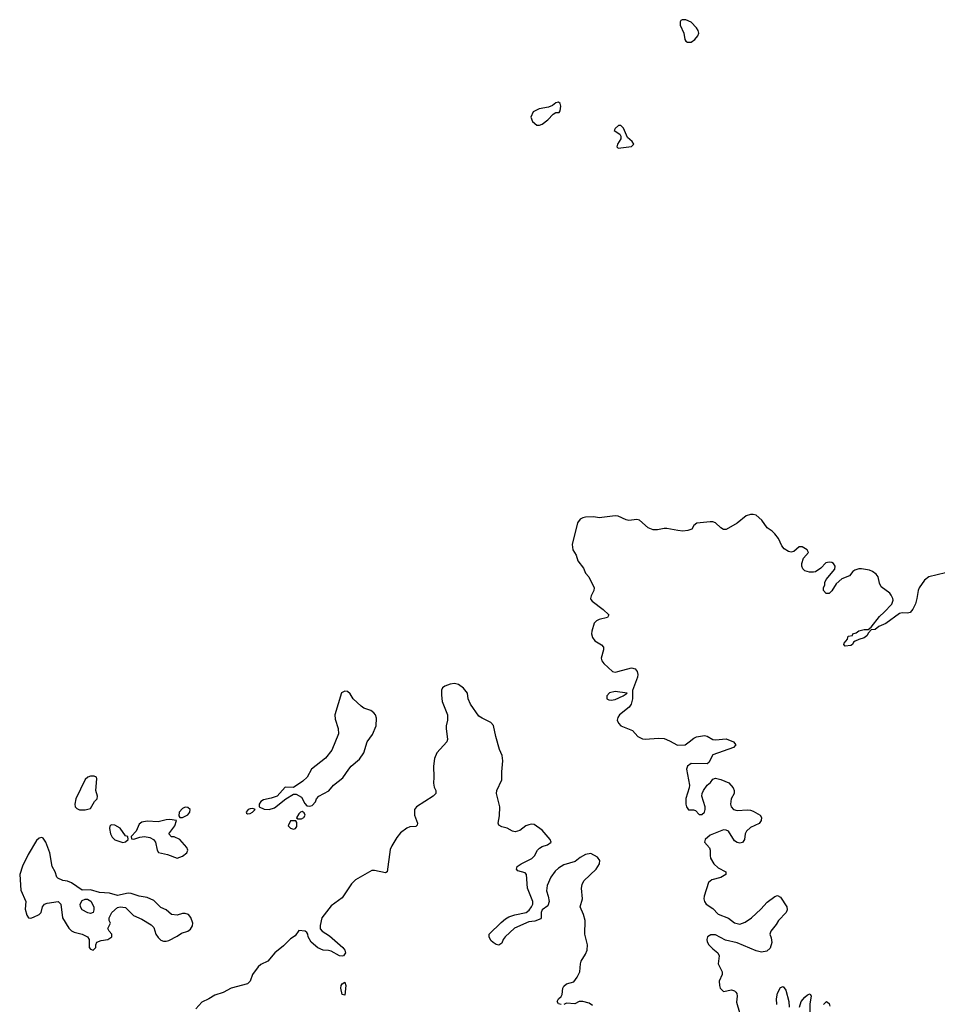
# Model space of a CAD drawing. Header units: inches. Extents: x 2380427 to 2580949, y 385907 to 546039.
# Tile 120 of 121: x 2550727 to 2557510, y 473650 to 480930. Entities that reach past the tile are written whole.
import ezdxf

# ---------------------------------------------------------------- set-up
doc = ezdxf.new("R2010")
doc.units = ezdxf.units.IN
doc.header["$MEASUREMENT"] = 0
doc.layers.add('C5457', color=7, linetype='Continuous')
doc.layers.add('C5458', color=7, linetype='Continuous')

msp = doc.modelspace()

# ---------------------------------------------------------------- linework, layer by layer
at = {"layer": 'C5457', "color": 5, "elevation": 20}
for points in [[(2555143.5, 480000), (2555141, 479990), (2555150, 479981), (2555210, 479987.3), (2555248.7, 479991.3), (2555257.6, 480000)], [(2557570, 476840.5), (2557446.4, 476810), (2557414.5, 476785.5), (2557376.9, 476730), (2557367.6, 476710), (2557359.5, 476650), (2557349, 476611), (2557330, 476572.7), (2557310, 476547), (2557290, 476541.6), (2557250, 476543.6), (2557230, 476539.5), (2557130, 476467), (2557077.3, 476442.7), (2557050, 476422), (2557022, 476418), (2557002, 476398), (2556990, 476375.3), (2556970, 476359), (2556930, 476348.7), (2556903.6, 476336.4), (2556891.6, 476328.4), (2556882, 476310), (2556870, 476304), (2556830, 476298), (2556818, 476310), (2556820.4, 476319.6), (2556846, 476350), (2556850, 476372), (2556882, 476378), (2556886, 476390), (2556910, 476398), (2556929.3, 476410.7), (2556970, 476421), (2556998, 476422), (2557022, 476438), (2557081.7, 476518.3), (2557118, 476550), (2557173.2, 476610), (2557182.7, 476637.3), (2557182, 476650), (2557170, 476676), (2557158, 476690), (2557096.3, 476736.3), (2557083.3, 476763.3), (2557072, 476812), (2557058.7, 476830), (2557031.8, 476850), (2557010, 476859.2), (2556950, 476870.9), (2556930, 476869.8), (2556900.4, 476859.6), (2556886.7, 476850), (2556861.7, 476818.3), (2556804.9, 476795.1), (2556762, 476758), (2556730, 476708), (2556710, 476688), (2556688.4, 476688.4), (2556668.7, 476710), (2556668.8, 476731.1), (2556678, 476750), (2556678, 476770), (2556688.8, 476791.1), (2556753.3, 476866.7), (2556755.1, 476890), (2556742, 476910), (2556730, 476916.9), (2556710, 476919.7), (2556686.4, 476913.6), (2556650, 476874), (2556610.9, 476849.1), (2556595.3, 476844.7), (2556564.7, 476844.7), (2556530, 476855.3), (2556515.3, 476870), (2556509.1, 476889.1), (2556509, 476910), (2556521.2, 476950), (2556559, 476990), (2556549, 477010), (2556510, 477031.6), (2556490, 477031.8), (2556450, 476999.3), (2556430, 476992.7), (2556410, 476999.3), (2556379.1, 477019.1), (2556359.7, 477039.7), (2556335.4, 477095.4), (2556309.3, 477130), (2556290, 477149.3), (2556252.5, 477172.5), (2556211.8, 477230), (2556170, 477265.6), (2556150, 477272.6), (2556130, 477272.8), (2556098, 477262), (2556030, 477206.6), (2555950, 477160.9), (2555930, 477160.9), (2555910, 477172), (2555869.7, 477209.7), (2555850, 477216.9), (2555830, 477217.4), (2555732.4, 477207.6), (2555710.7, 477190), (2555696.1, 477163.9), (2555666.4, 477153.6), (2555630, 477149.4), (2555593.1, 477153.1), (2555510, 477169.3), (2555490, 477169.3), (2555442.4, 477157.6), (2555410, 477158.7), (2555372.8, 477172.8), (2555309.5, 477229.5), (2555290, 477234.5), (2555230, 477227.8), (2555210, 477231.5), (2555150, 477258.4), (2555130, 477260.7), (2555010, 477247.6), (2554970, 477255.6), (2554910, 477252.8), (2554890, 477247.8), (2554870, 477236.2), (2554850.4, 477210), (2554810.4, 477050), (2554815.5, 477010), (2554839.3, 476970), (2554852.7, 476930), (2554894.6, 476874.6), (2554910, 476838), (2554933.4, 476810), (2554973.4, 476730), (2554970.6, 476710), (2554950.4, 476670), (2554946.4, 476650), (2554950, 476642.8), (2554959.1, 476630), (2555039.1, 476570), (2555082, 476530), (2555072, 476510), (2555010, 476496.3), (2554990, 476485.6), (2554972.5, 476467.5), (2554955.6, 476410), (2554954.9, 476390), (2554961.8, 476361.8), (2554978.4, 476338.4), (2555028.5, 476308.5), (2555043, 476290), (2555042.4, 476270), (2555026, 476210), (2555030.5, 476190.5), (2555044, 476170), (2555110, 476110.4), (2555130, 476106.7), (2555148, 476110), (2555250, 476138), (2555276, 476130), (2555290.5, 476110.5), (2555296.3, 476090), (2555293.4, 476070), (2555256, 475970), (2555256.3, 475910), (2555246, 475870), (2555232.5, 475847.5), (2555161.1, 475790), (2555148.8, 475770), (2555143.7, 475750), (2555152.4, 475730), (2555170.5, 475710), (2555256.1, 475676), (2555297.1, 475630), (2555330, 475612.9), (2555350.2, 475610.2), (2555450, 475618.6), (2555490, 475615.2), (2555530, 475599.6), (2555590, 475567.5), (2555645.2, 475570), (2555677, 475590), (2555710, 475618.8), (2555730, 475626.8), (2555790, 475638), (2555810, 475632), (2555850, 475608), (2555870, 475605.5), (2555950, 475613.4), (2556004.7, 475590), (2556021, 475570), (2556004.7, 475550), (2555850, 475495.1), (2555820.7, 475439.3), (2555810, 475428.7), (2555690, 475429.6), (2555663.8, 475410), (2555655.5, 475390), (2555677.1, 475270), (2555674.9, 475250), (2555650, 475173.2), (2555650.2, 475130), (2555655.3, 475110), (2555670, 475087.6), (2555708.6, 475088.5), (2555723.1, 475083.1), (2555750, 475054), (2555770, 475054.9), (2555789.4, 475070), (2555795.1, 475090), (2555794, 475110), (2555769.5, 475189.5), (2555772.7, 475210), (2555780.9, 475230), (2555810, 475270.8), (2555832.7, 475290), (2555850, 475314.8), (2555870, 475322.8), (2555910, 475313.4), (2555968.3, 475288.3), (2556000.5, 475250), (2556008.2, 475230), (2556008.4, 475210), (2555985.7, 475170), (2555980.2, 475130), (2555985.8, 475110), (2556003.7, 475090), (2556030, 475083), (2556107.5, 475087.5), (2556130, 475084.9), (2556150, 475078.5), (2556200.5, 475050), (2556211.4, 475031.5), (2556208.7, 475010), (2556192.9, 474987.2), (2556130, 474956.8), (2556099.7, 474930), (2556090.2, 474910), (2556083.8, 474870), (2556070, 474847.3), (2556050, 474841.6), (2556030, 474846.3), (2556010, 474858.7), (2555966, 474930), (2555950, 474938.8), (2555930, 474939.2), (2555830, 474901.1), (2555792.9, 474870), (2555788.9, 474850), (2555826.5, 474806.5), (2555831.3, 474790), (2555830.2, 474750), (2555834.2, 474730), (2555857.3, 474690), (2555890, 474659), (2555947.3, 474630), (2555947.3, 474610), (2555911, 474589), (2555844, 474570), (2555819.1, 474550), (2555787, 474450), (2555784.6, 474430), (2555788.8, 474410), (2555801.6, 474390), (2555850, 474358.9), (2555890, 474318), (2555967.5, 474287.5), (2556010, 474253.4), (2556050, 474243.2), (2556090, 474258.3), (2556135.6, 474290), (2556206.5, 474353.5), (2556253.6, 474406.4), (2556310, 474447.7), (2556330, 474454), (2556350, 474442.8), (2556397.3, 474370), (2556399.1, 474350), (2556394, 474330), (2556337.3, 474270), (2556319.9, 474240.1), (2556278.8, 474190), (2556271, 474170), (2556283, 474143), (2556287.5, 474107.5), (2556273.7, 474066.3), (2556250, 474044.5), (2556210, 474036.3), (2556170, 474045.4), (2556030, 474104.5), (2555945.2, 474125.2), (2555870, 474162.9), (2555836.7, 474163.3), (2555811.4, 474148.5), (2555806.7, 474130), (2555810, 474111.3), (2555822.3, 474090), (2555850, 474059.5), (2555888, 474030), (2555898.4, 474010), (2555890.4, 473950), (2555920.5, 473890), (2555920.7, 473870), (2555897.3, 473822.7), (2555899.1, 473790), (2555905.5, 473770), (2555930, 473745.5), (2555990, 473756.3), (2556010, 473750.6), (2556020.4, 473740.4), (2556027.7, 473730), (2556030.4, 473710), (2556026.6, 473666.6), (2556048.8, 473590)], [(2554730, 473647.9), (2554710, 473653.6), (2554700.9, 473670), (2554708.9, 473690), (2554730.6, 473709.4), (2554736.6, 473723.4), (2554742.5, 473770), (2554750, 473784.9), (2554770, 473800.7), (2554822.4, 473817.6), (2554847.8, 473852.2), (2554867.6, 473890), (2554872.1, 473950), (2554877.7, 473970), (2554910, 474021.3), (2554921.8, 474050), (2554923.9, 474090), (2554904.1, 474170), (2554906.2, 474270), (2554894.6, 474314.6), (2554871.1, 474370), (2554888.5, 474430), (2554879.3, 474510), (2554883.7, 474536.3), (2554896.8, 474563.2), (2554987.8, 474650), (2555013.6, 474690), (2555014.8, 474714.8), (2554997.5, 474737.5), (2554950, 474766.6), (2554910, 474758.7), (2554870, 474735.4), (2554834.3, 474705.7), (2554750, 474681.3), (2554710, 474657.5), (2554684.8, 474635.2), (2554652.9, 474590), (2554625.7, 474530), (2554620.2, 474490), (2554634.5, 474450), (2554641.5, 474410), (2554630, 474379.7), (2554588.7, 474350), (2554582.3, 474330), (2554583, 474290), (2554578.7, 474281.3), (2554535.9, 474264.1), (2554490, 474260.4), (2554385.4, 474214.6), (2554316.1, 474150), (2554300.9, 474130), (2554290, 474103.7), (2554270, 474087.3), (2554250, 474091.8), (2554226.5, 474106.5), (2554210, 474122.7), (2554196.2, 474150), (2554196.2, 474170), (2554284.9, 474255.1), (2554318.5, 474281.5), (2554343.5, 474296.5), (2554387.5, 474312.5), (2554470, 474329), (2554493.6, 474346.4), (2554511.2, 474370), (2554520.4, 474390), (2554521.4, 474410), (2554481.6, 474510), (2554474.3, 474610), (2554462.3, 474622.3), (2554410, 474637.6), (2554398.7, 474650), (2554404.2, 474670), (2554435.1, 474690), (2554512.2, 474727.8), (2554532.9, 474747), (2554555.1, 474790), (2554570, 474804.9), (2554590, 474817.2), (2554629.8, 474830.2), (2554655.1, 474850), (2554647.8, 474870), (2554590, 474938.3), (2554530, 474979.1), (2554510, 474983.5), (2554490, 474978.5), (2554469.1, 474970), (2554423.6, 474936.4), (2554390, 474926.4), (2554370, 474929.8), (2554330, 474953), (2554290, 474961.6), (2554270, 474974), (2554263.6, 474990), (2554274.9, 475045.1), (2554276.2, 475110), (2554251.9, 475210), (2554253.1, 475230), (2554291.8, 475310), (2554290.7, 475370), (2554298.6, 475450), (2554293.7, 475490), (2554275, 475535), (2554247.4, 475630), (2554230, 475712.7), (2554210, 475735.1), (2554145.2, 475765.2), (2554122, 475782), (2554058.3, 475870), (2554042, 475910), (2554036.2, 475950), (2554007.9, 475987.9), (2553970, 476016), (2553942, 476022), (2553910, 476017), (2553870, 476003.6), (2553853, 475990), (2553845.8, 475974.2), (2553844, 475935.9), (2553851.2, 475890), (2553888.7, 475790), (2553888.7, 475751.3), (2553878.4, 475710), (2553878.4, 475690), (2553890.6, 475609.4), (2553884, 475590), (2553810.2, 475509.8), (2553793.4, 475466.6), (2553786.3, 475410), (2553789.2, 475330), (2553785.5, 475285.5), (2553790, 475256), (2553803.1, 475230), (2553803.8, 475210), (2553783, 475190), (2553659.3, 475110), (2553645.3, 475090), (2553644.9, 475050), (2553668.4, 474990), (2553665.8, 474974.2), (2553655.6, 474964.4), (2553610, 474963), (2553590, 474953), (2553542.8, 474917.2), (2553515.5, 474884.5), (2553477.1, 474822.9), (2553465.4, 474794.6), (2553442.8, 474630), (2553430, 474622), (2553350, 474639.5), (2553330, 474639.3), (2553210, 474569.6), (2553179.9, 474540.1), (2553110, 474437.2), (2553030, 474378.4), (2552960.5, 474290), (2552947.9, 474232.1), (2552948.6, 474208.6), (2552962, 474190), (2553016.1, 474156), (2553115.5, 474070), (2553130.4, 474050), (2553134.4, 474030), (2553121, 474010), (2553110, 474005.6), (2553090, 474009.6), (2553030, 474043.7), (2553010, 474049.5), (2552970, 474051.5), (2552930, 474068.2), (2552882, 474110), (2552859.3, 474150), (2552857.2, 474170), (2552850, 474182), (2552838, 474190), (2552790, 474195.6), (2552763.6, 474156.4), (2552730, 474134.8), (2552678.3, 474081.7), (2552612, 474030), (2552562, 473970), (2552510, 473943.6), (2552490, 473927.3), (2552448.7, 473870), (2552430, 473821.2), (2552410, 473802), (2552290, 473771), (2552230, 473736.9), (2552170, 473717.7), (2552125.5, 473690), (2552073.4, 473666.6), (2552030, 473617.6)], [(2556324, 473650), (2556321.2, 473690), (2556330, 473734), (2556350, 473774), (2556370, 473782), (2556390, 473754), (2556412.2, 473670), (2556415.3, 473630)], [(2556490.8, 473630), (2556504.2, 473670), (2556530, 473703.7), (2556550, 473719.5), (2556570, 473726.8), (2556577, 473710), (2556566.7, 473653.3), (2556566.9, 473593.1)], [(2554961.1, 473641.1), (2554937.7, 473657.7), (2554890, 473671.4), (2554863.8, 473670), (2554830, 473653.1), (2554770, 473658.5), (2554750, 473649.8)], [(2556670, 473648.4), (2556690, 473670.3), (2556710, 473656.4), (2556716.7, 473636.7)]]:
    msp.add_lwpolyline(points, dxfattribs=at)
for points in [[(2553130, 475966.4), (2553106.4, 475953.6), (2553056.6, 475790), (2553058, 475758), (2553082.3, 475690), (2553082.8, 475650), (2553034, 475530), (2552986.7, 475470), (2552884.4, 475390), (2552851.2, 475328.8), (2552819.4, 475300.6), (2552750, 475254), (2552690, 475256.2), (2552630.5, 475189.5), (2552586.1, 475173.9), (2552530, 475161.3), (2552510.6, 475150), (2552497.3, 475130), (2552498, 475110), (2552533.2, 475093.2), (2552570, 475090.6), (2552610, 475102), (2552695.3, 475170), (2552750, 475204.7), (2552770, 475204.7), (2552810, 475182), (2552834.4, 475134.4), (2552850, 475118), (2552870, 475116), (2552890, 475121), (2552912.7, 475147.3), (2552921.2, 475170), (2552937.2, 475190), (2553012.2, 475227.8), (2553047.8, 475270), (2553115.3, 475324.7), (2553158.9, 475390), (2553176.3, 475410), (2553238, 475462), (2553271.8, 475510), (2553295.6, 475590), (2553334.2, 475645.8), (2553362.7, 475710), (2553364.9, 475764.9), (2553356.8, 475790), (2553345.3, 475805.3), (2553321.5, 475821.5), (2553270, 475840.9), (2553250, 475854.9), (2553193, 475910), (2553170, 475946), (2553150, 475963.1)], [(2555130, 475963.5), (2555087.5, 475952.5), (2555066.7, 475930), (2555068.2, 475910), (2555081.8, 475901.8), (2555099.2, 475899.2), (2555130, 475903.6), (2555188.7, 475930), (2555218, 475950)], [(2551277.7, 475337.7), (2551250, 475337.4), (2551230, 475329.6), (2551210, 475312.6), (2551142.6, 475170), (2551134.9, 475130), (2551137.3, 475110), (2551150, 475097.3), (2551170, 475087.7), (2551210, 475087.3), (2551250, 475098), (2551279, 475150), (2551299, 475170), (2551302.7, 475190), (2551289.5, 475230), (2551297.6, 475317.6), (2551295.1, 475330)], [(2551950, 475107), (2551930, 475098.4), (2551906.7, 475070), (2551902.8, 475042.8), (2551911.2, 475031.1), (2551930, 475030.8), (2551950, 475042), (2551970, 475050.8), (2551983.7, 475070), (2551986, 475090), (2551970, 475106)], [(2552450, 475097.2), (2552430, 475096.2), (2552416, 475090), (2552401, 475070), (2552403.5, 475063.5), (2552410, 475058), (2552430, 475060.7), (2552448.7, 475070), (2552468, 475090)], [(2552815.3, 475075.3), (2552802, 475070), (2552790, 475058), (2552774, 475030), (2552782, 475022), (2552810, 475022), (2552828, 475032), (2552838, 475050), (2552830, 475066)], [(2551836.6, 475016.6), (2551810, 475014.5), (2551750, 474998.9), (2551670, 475005.4), (2551630, 474998), (2551610, 474982.7), (2551588.5, 474931.5), (2551552, 474890), (2551554, 474874), (2551570, 474872), (2551614, 474886), (2551649.5, 474890.5), (2551690, 474883), (2551716, 474870), (2551731, 474850), (2551742.8, 474790), (2551754, 474774), (2551818.5, 474758.5), (2551890, 474731.3), (2551930, 474744.7), (2551962, 474770), (2551968.7, 474790), (2551962, 474810), (2551910, 474868.7), (2551870, 474889), (2551849.3, 474889.3), (2551828.7, 474910), (2551872.7, 474970), (2551886, 475010)], [(2552767.3, 475007.3), (2552730, 475006), (2552712, 474970), (2552730, 474952), (2552750, 474944.7), (2552766, 474950), (2552774.6, 474965.4), (2552775.3, 474995.3)], [(2551403.4, 474976.6), (2551393.7, 474966.3), (2551390.6, 474950), (2551398, 474910), (2551410, 474886), (2551430, 474867.3), (2551490, 474846.8), (2551510, 474852), (2551528, 474870), (2551526, 474890), (2551510, 474895.3), (2551470, 474953.3), (2551430, 474975.6)], [(2550890, 474884), (2550870, 474879), (2550850, 474862), (2550790, 474759), (2550747.1, 474672.9), (2550727, 474610), (2550734.6, 474494.6), (2550771.3, 474410), (2550767.1, 474352.9), (2550778.8, 474310), (2550790.9, 474290.9), (2550810, 474286.8), (2550830, 474294.8), (2550870, 474314.8), (2550885.2, 474330), (2550896, 474370), (2550909.6, 474390.4), (2550930, 474398), (2551012, 474410), (2551030.5, 474390.5), (2551043, 474290), (2551090, 474213.4), (2551110, 474194.4), (2551130, 474183.7), (2551188.6, 474168.6), (2551228.1, 474148.1), (2551241, 474130), (2551240.7, 474070), (2551250, 474058.8), (2551270, 474051), (2551289, 474070), (2551289, 474091), (2551298, 474110), (2551330, 474122.8), (2551378, 474130), (2551408.7, 474150), (2551408.7, 474170), (2551388, 474190), (2551378, 474210), (2551398, 474250), (2551388.8, 474268.9), (2551388.7, 474290), (2551408.7, 474330), (2551450, 474366), (2551470, 474371.3), (2551510, 474366), (2551568.2, 474308.2), (2551630, 474279.5), (2551698.2, 474238.2), (2551717.7, 474217.7), (2551733, 474170), (2551750, 474144), (2551770, 474125.5), (2551790, 474116.3), (2551810, 474116.3), (2551830, 474123), (2551890, 474153.4), (2551922.9, 474177.1), (2551970, 474190.7), (2551990, 474204.9), (2552003.7, 474230), (2552006, 474250), (2551993.2, 474293.2), (2551974, 474314), (2551950, 474322), (2551930, 474322), (2551890, 474309), (2551850, 474315.3), (2551808.8, 474348.9), (2551770, 474365.2), (2551718.3, 474418.3), (2551670, 474440.7), (2551609.4, 474449.4), (2551550, 474469.3), (2551530, 474471.8), (2551450, 474456), (2551391.4, 474471.4), (2551316.9, 474476.9), (2551250, 474498), (2551190, 474493.2), (2551109.5, 474549.5), (2551080.2, 474560.2), (2551045.8, 474565.8), (2551010, 474582.7), (2551001.2, 474590), (2550989.2, 474630), (2550966, 474670), (2550949.2, 474770), (2550919, 474850), (2550899.3, 474879.3)], [(2551250, 474321.2), (2551230, 474326), (2551189.5, 474350), (2551177, 474370), (2551174.5, 474390), (2551190, 474417.3), (2551210, 474427.7), (2551227.5, 474427.5), (2551252.7, 474412.7), (2551274.8, 474370), (2551276, 474350), (2551270, 474329)], [(2553130, 473718), (2553110, 473722), (2553100.7, 473770), (2553102.9, 473790), (2553110, 473802.8), (2553130, 473814.8), (2553138, 473790)]]:
    msp.add_lwpolyline(points, close=True, dxfattribs=at)
at = {"layer": 'C5458', "color": 5, "elevation": 20}
for points in [[(2555624.7, 480930), (2555614.9, 480925.1), (2555610, 480915.3), (2555610.3, 480890), (2555635.8, 480830), (2555643.7, 480783.7), (2555650.3, 480770.3), (2555664, 480764), (2555690, 480764.2), (2555717.6, 480782.4), (2555740.3, 480810), (2555746.8, 480830), (2555743.1, 480850), (2555730.4, 480870.4), (2555690, 480911.1), (2555650, 480929.7)], [(2554710, 480321.2), (2554690, 480316), (2554665.1, 480294.9), (2554636.2, 480283.8), (2554566, 480270), (2554523.8, 480250), (2554506, 480210), (2554518.5, 480178.5), (2554550, 480151), (2554570, 480150.7), (2554590, 480158.8), (2554631.4, 480188.5), (2554670, 480231.3), (2554690, 480244.7), (2554715.3, 480244.7), (2554723.1, 480256.9), (2554726, 480290), (2554721.2, 480310)]]:
    msp.add_lwpolyline(points, close=True, dxfattribs=at)
msp.add_lwpolyline([(2555257.6, 480000), (2555268, 480010), (2555255.3, 480030), (2555220.2, 480060.2), (2555190, 480128), (2555170, 480148), (2555152.7, 480147.3), (2555130, 480126), (2555122, 480110), (2555162.8, 480082.8), (2555171.3, 480070), (2555171, 480050), (2555146, 480010), (2555143.5, 480000)], dxfattribs=at)

doc.saveas('drawing.dxf')
